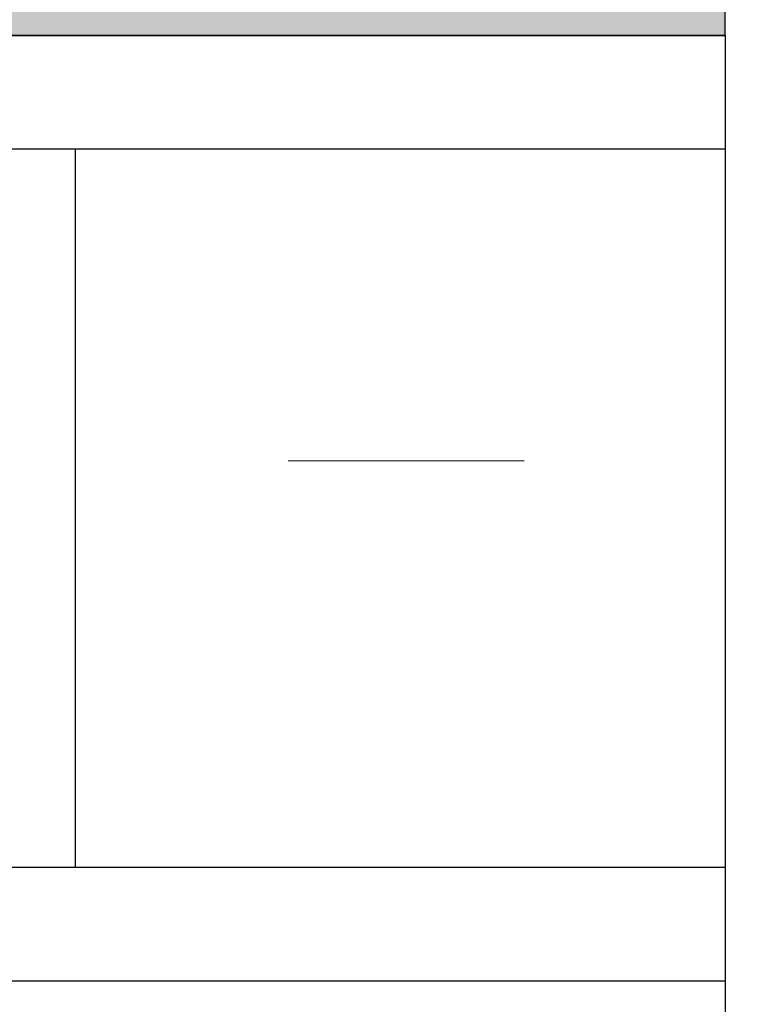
# Model space of a CAD drawing. Header units: millimetres. Extents: x -8.5 to 60.3, y 0 to 42.
# Tile 14 of 109: x 3.32 to 3.63, y 10.444 to 10.86. Entities that reach past the tile are written whole.
import ezdxf

# ---------------------------------------------------------------- set-up
doc = ezdxf.new("R2010")
doc.units = ezdxf.units.MM
doc.linetypes.add('DASHDOT', pattern=[1, 0.5, -0.25, 0, -0.25])

msp = doc.modelspace()

# ---------------------------------------------------------------- hatches: boundary and pattern name
at = {"true_color": 0xceffce}
msp.add_hatch(color=254, dxfattribs=at).paths.add_polyline_path([(36.903281, 11.213589), (36.803281, 10.853589), (14.778382, 10.853589), (14.778382, 10.873589), (14.698382, 10.873589), (14.698382, 10.853589), (14.058382, 10.853589), (14.058382, 10.873589), (13.978382, 10.873589), (13.978382, 10.853589), (3.668384, 10.853589), (3.668384, 10.873589), (3.618384, 10.873589), (3.618384, 10.853589), (3.078384, 10.853589), (3.078384, 11.213589)])

# ---------------------------------------------------------------- linework, layer by layer
at = {"color": 3, "linetype": 'Continuous', "lineweight": 25}
for p, q in [((3.618384, 10.853589), (3.618384, 10.873589)), ((3.618384, 10.853589), (3.078384, 10.853589)), ((3.118384, 10.853589), (3.618384, 10.853589)), ((3.618384, 10.853589), (3.618384, 9.633589)), ((3.118384, 10.805589), (3.618384, 10.805589)), ((3.343384, 10.501589), (3.343384, 10.805589)), ((3.118384, 10.501589), (3.618384, 10.501589)), ((3.118384, 10.453589), (3.618384, 10.453589))]:
    msp.add_line(p, q, dxfattribs=at)
at = {"color": 9, "linetype": 'DASHDOT', "lineweight": 0, "ltscale": 0.5}
msp.add_line((3.058384, 10.673589), (3.758465, 10.673589), dxfattribs=at)

doc.saveas('drawing.dxf')
